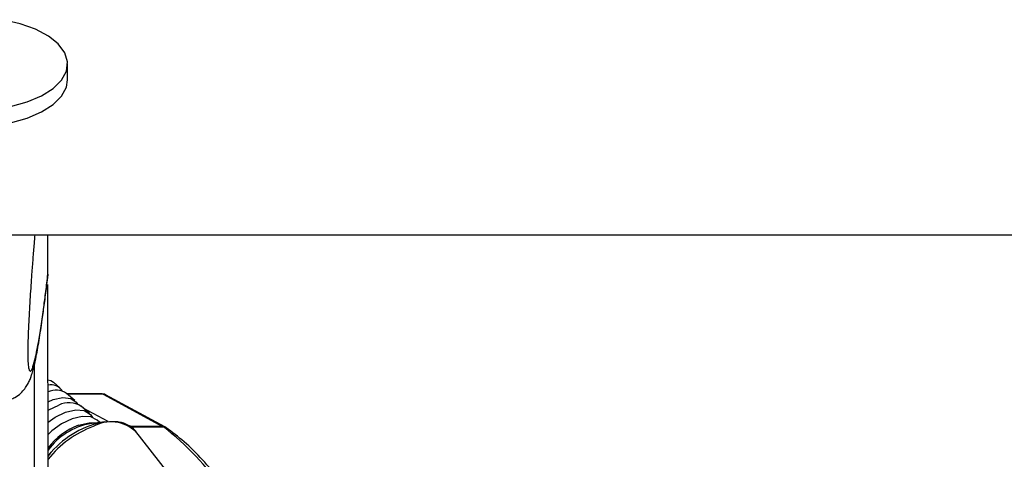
# Model space of a CAD drawing. Header units: millimetres. Extents: x 1471 to 17407, y 627 to 16320.
# Tile 71 of 74: x 14849 to 15037, y 5858 to 5942. Entities that reach past the tile are written whole.
import ezdxf

# ---------------------------------------------------------------- set-up
doc = ezdxf.new("R2010")
doc.units = ezdxf.units.MM
doc.header["$LTSCALE"] = 2

msp = doc.modelspace()

# ---------------------------------------------------------------- linework, layer by layer
at = {"color": 7, "linetype": 'Continuous', "lineweight": 25}
for p, q in [((14858.52, 5930.07), (14858.51, 5933.15)), ((14837.97, 5900.55), (17377.86, 5900.55)), ((14854.77, 5893.01), (14854.76, 5900.55)), ((14854.77, 5893), (14854.71, 5892.37)), ((14854.77, 5893.01), (14854.77, 5893)), ((14854.98, 5734.65), (14854.77, 5891.07)), ((14857.08, 5871.36), (14855.83, 5872.45)), ((14859.89, 5868.92), (14858.33, 5870.28)), ((14865.14, 5870.21), (14858.41, 5870.21)), ((14865.3, 5870.17), (14876.63, 5864.02)), ((14877.08, 5863.91), (14865.74, 5870.06)), ((14862.71, 5866.48), (14861.14, 5867.84)), ((14865.65, 5864.89), (14862.76, 5864.52)), ((14864.68, 5864.77), (14864.17, 5865.21)), ((14877.32, 5863.76), (14877.08, 5863.91)), ((14890.16, 5839.25), (14871.55, 5863.02))]:
    msp.add_line(p, q, dxfattribs=at)
at = {"color": 8, "linetype": 'Continuous', "lineweight": 25}
for p, q in [((14852.41, 5729.82), (14852.22, 5875.91)), ((14865.3, 5870.17), (14858.46, 5870.17)), ((14866.24, 5864.95), (14861.52, 5867.51)), ((14876.63, 5864.02), (14870.36, 5864.02)), ((14870.5, 5863.91), (14876.81, 5863.91))]:
    msp.add_line(p, q, dxfattribs=at)
at = {"color": 7, "linetype": 'Continuous', "lineweight": 25, "flags": 128}
for points in [[(14847.65, 5924.99), (14850.82, 5925.89), (14853.57, 5927.07), (14855.78, 5928.47), (14857.38, 5930.06), (14858.29, 5931.77), (14858.5, 5933.53), (14857.98, 5935.27), (14856.76, 5936.93), (14854.88, 5938.44), (14852.42, 5939.75), (14849.48, 5940.8), (14846.16, 5941.56)], [(14821.45, 5927.9), (14822.67, 5926.24), (14824.55, 5924.73), (14827.01, 5923.42), (14829.95, 5922.36), (14833.28, 5921.6), (14836.85, 5921.17), (14840.53, 5921.08), (14844.17, 5921.33), (14847.65, 5921.91), (14850.83, 5922.81), (14853.57, 5923.99), (14855.78, 5925.4), (14857.38, 5926.99), (14858.3, 5928.69), (14858.52, 5930.07)], [(14854.79, 5872.92), (14855.32, 5872.77), (14855.83, 5872.45)], [(14854.8, 5868.72), (14855.81, 5869.15), (14857.62, 5869.54), (14859.13, 5869.36), (14860.18, 5868.62), (14860.41, 5868.23)], [(14865.14, 5870.21), (14865.22, 5870.2), (14865.3, 5870.17)], [(14854.8, 5867.06), (14854.98, 5867.17), (14856.85, 5868.08)], [(14854.8, 5864.8), (14856.17, 5865.77), (14858.16, 5866.73)], [(14864.17, 5865.21), (14862.96, 5865.82), (14861.3, 5865.92), (14859.38, 5865.48), (14857.39, 5864.53), (14855.53, 5863.17), (14854.81, 5862.49)], [(14858.16, 5866.73), (14860.07, 5867.16), (14861.7, 5867.02), (14862.88, 5866.31), (14863.28, 5865.72)], [(14865.65, 5864.89), (14866.55, 5864.97), (14867.2, 5864.96)], [(14854.93, 5858.53), (14855.01, 5858.62), (14855.42, 5859.09)]]:
    msp.add_lwpolyline(points, dxfattribs=at)
at = {"color": 8, "linetype": 'Continuous', "lineweight": 25, "flags": 128}
for points in [[(14860.6, 5864.22), (14862.62, 5864.69), (14863.92, 5864.67)], [(14876.63, 5864.02), (14876.9, 5863.99), (14877.08, 5863.91)]]:
    msp.add_lwpolyline(points, dxfattribs=at)
at = {"color": 7, "linetype": 'Continuous', "lineweight": 25}
for centre, radius, start, end in [((14855.39, 5869.45), 2.51, 30.0157, 103.696), ((14856.28, 5867.22), 3.69, 56.1841, 113.7354), ((14858.79, 5864.21), 4.32, 57.0047, 116.5856), ((14865.08, 5852.06), 12.67, 100.5654, 144.1413), ((14875.74, 5862.38), 1.87, 55.1585, 61.4957)]:
    msp.add_arc(centre, radius, start, end, dxfattribs=at)
at = {"color": 8, "linetype": 'Continuous', "lineweight": 25}
for centre, radius, start, end in [((14865.1, 5852.1), 12.93, 110.3787, 142.7364), ((14870.31, 5845.43), 19.8, 110.4567, 141.4927), ((14868.67, 5847.65), 17.5, 99.9187, 139.1836), ((14866.8, 5857.81), 7.05, 47.5976, 118.9354), ((14844.11, 5821.57), 53.5, 16.7804, 52.3268), ((14876.83, 5863.04), 0.878, 55.6818, 91.4761)]:
    msp.add_arc(centre, radius, start, end, dxfattribs=at)
at = {"color": 7, "linetype": 'Continuous', "lineweight": 25}
msp.add_ellipse((14864.81, 5868.29), major_axis=(0.93, 1.77), ratio=0.663275, start_param=6.272953, end_param=6.616637, dxfattribs=at)
for points, knots in [([(14852.27, 5900.55), (14852.22, 5899.99), (14852.1, 5898.52), (14851.9, 5896.02), (14851.7, 5893.37), (14851.53, 5890.91), (14851.38, 5888.7), (14851.24, 5886.36), (14851.13, 5884.18), (14851.03, 5882.18), (14850.98, 5880.72), (14850.94, 5879.56), (14850.93, 5878.81), (14850.92, 5878.18), (14850.92, 5877.7), (14850.92, 5877.24), (14850.94, 5876.82), (14850.96, 5876.44), (14850.97, 5876.26), (14850.98, 5876.18)], [0, 0, 0, 0, 0.083741, 0.21509, 0.346821, 0.43587, 0.525176, 0.615701, 0.706985, 0.766203, 0.826403, 0.854062, 0.88226, 0.900646, 0.919656, 0.935286, 0.958466, 0.982215, 1, 1, 1, 1]), ([(14854.11, 5887.46), (14854.19, 5887.98), (14854.39, 5889.51), (14854.6, 5891.23), (14854.73, 5892.36)], [0, 0, 0, 0, 0.345162, 1, 1, 1, 1]), ([(14847.65, 5869.2), (14847.93, 5869.3), (14848.68, 5869.57), (14849.62, 5870.33), (14850.43, 5871.23), (14850.95, 5872.07), (14851.33, 5872.85), (14851.64, 5873.69), (14852.02, 5874.94), (14852.51, 5877.07), (14853.09, 5880.3), (14853.64, 5883.88), (14853.98, 5886.42), (14854.11, 5887.46)], [0, 0, 0, 0, 0.020214, 0.053313, 0.0851514, 0.1186492, 0.1577714, 0.2101791, 0.2900095, 0.4509053, 0.6608934, 0.8606432, 1, 1, 1, 1]), ([(14871.55, 5862.94), (14871.5, 5863.03), (14871.17, 5863.63), (14870.07, 5864.31), (14868.66, 5864.89), (14867.62, 5864.9), (14867.24, 5864.91)], [0, 0, 0, 0, 0.070289, 0.432337, 0.793281, 1, 1, 1, 1]), ([(14896.21, 5835.79), (14895.85, 5836.98), (14894.92, 5840), (14892.97, 5844.54), (14890.43, 5849.36), (14887.53, 5853.77), (14884.3, 5857.72), (14880.89, 5861.1), (14878.48, 5862.91), (14877.32, 5863.76)], [0, 0, 0, 0, 0.099454, 0.251927, 0.404456, 0.557011, 0.709527, 0.86191, 1, 1, 1, 1]), ([(14855.46, 5859.13), (14855.39, 5859.06), (14855.11, 5858.79), (14854.91, 5858.49), (14854.76, 5858.27)], [0, 0, 0, 0, 0.24761, 1, 1, 1, 1])]:
    msp.add_open_spline(points, degree=3, knots=knots, dxfattribs=at)
at = {"color": 8, "linetype": 'Continuous', "lineweight": 25}
msp.add_open_spline([(14850.98, 5876.18), (14850.98, 5876.12), (14850.99, 5875.93), (14851.03, 5875.57), (14851.1, 5875.16), (14851.18, 5874.84), (14851.27, 5874.64), (14851.38, 5874.55), (14851.5, 5874.59), (14851.62, 5874.73), (14851.79, 5875.03), (14851.99, 5875.59), (14852.28, 5876.62), (14852.6, 5878.07), (14852.92, 5879.79), (14853.21, 5881.51), (14853.47, 5883.14), (14853.72, 5884.88), (14854.03, 5887.06), (14854.38, 5889.72), (14854.64, 5891.91), (14854.77, 5893.01)], degree=3, knots=[0, 0, 0, 0, 0.004885, 0.018026, 0.044882, 0.071065, 0.097414, 0.130712, 0.164134, 0.197833, 0.231594, 0.29629, 0.361209, 0.452585, 0.544246, 0.608643, 0.673103, 0.737733, 0.802412, 0.901129, 1, 1, 1, 1], dxfattribs=at)

doc.saveas('drawing.dxf')
